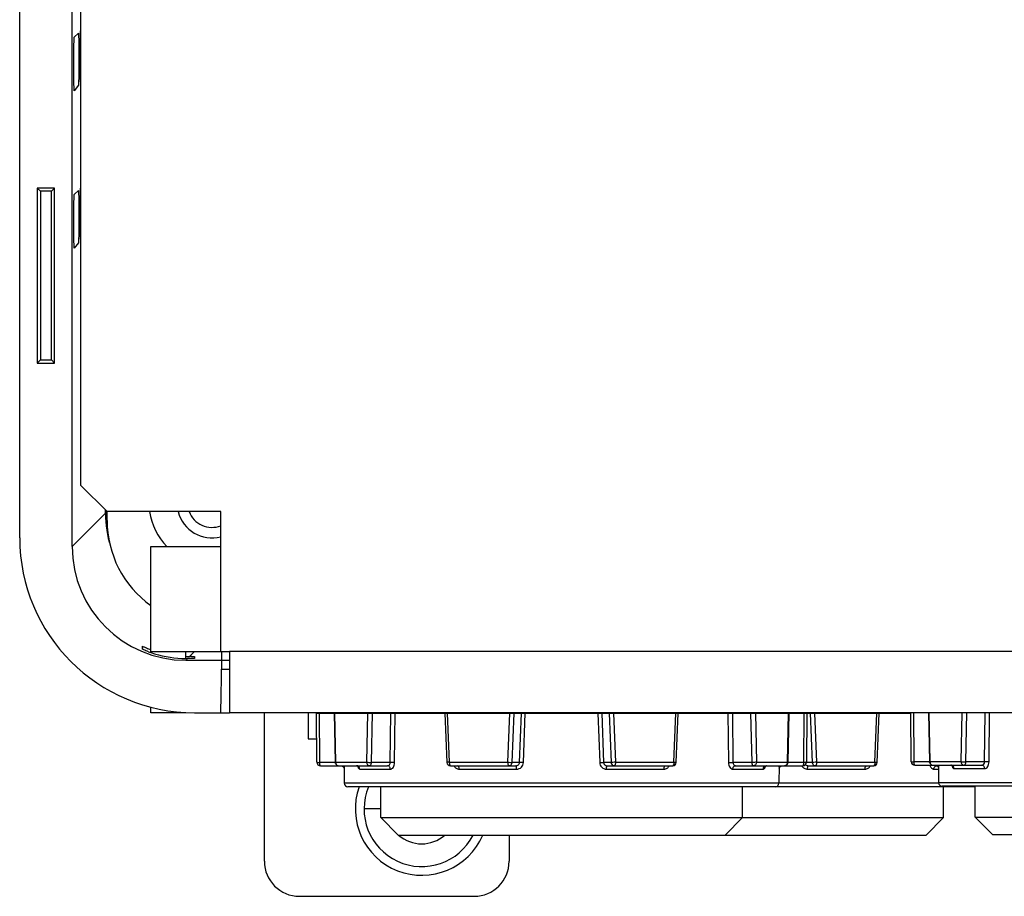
# Model space of a CAD drawing. Header units: millimetres. Extents: x 0 to 1000, y 0 to 850.
# Tile 62 of 80: x 807 to 864, y 270 to 320. Entities that reach past the tile are written whole.
import ezdxf

# ---------------------------------------------------------------- set-up
doc = ezdxf.new("R2010")
doc.units = ezdxf.units.MM
doc.header["$LTSCALE"] = 55.407407
doc.layers.get('0').update_dxf_attribs({"linetype": 'CONTINUOUS'})
for name, color, linetype in [('02___PRT_ALL_AXES', 7, 'CONTINUOUS'), ('CHANFREINS', 7, 'CONTINUOUS'), ('CONGES', 7, 'CONTINUOUS')]:
    doc.layers.add(name, color=color, linetype=linetype)

msp = doc.modelspace()

# ---------------------------------------------------------------- linework, layer by layer
at = {"color": 7, "linetype": 'CONTINUOUS'}
for p, q in [((807.42, 290.101), (807.42, 580.101)), ((810.42, 289.6), (810.42, 338.345)), ((810.543, 318.729), (810.779, 318.974)), ((810.779, 315.982), (810.543, 315.666)), ((809.42, 310.101), (808.42, 310.101)), ((808.42, 310.101), (808.602, 309.919)), ((808.42, 310.101), (808.42, 300.101)), ((809.238, 309.919), (808.602, 309.919)), ((808.602, 309.919), (808.602, 300.283)), ((809.42, 310.101), (809.238, 309.919)), ((809.238, 300.283), (809.238, 309.919)), ((809.42, 300.101), (809.42, 310.101)), ((810.543, 309.729), (810.779, 309.974)), ((810.779, 306.982), (810.543, 306.666)), ((808.42, 300.101), (808.602, 300.283)), ((808.602, 300.283), (809.238, 300.283)), ((809.42, 300.101), (809.238, 300.283)), ((808.42, 300.101), (809.42, 300.101)), ((812.328, 291.508), (812.328, 291.693)), ((814.42, 283.901), (814.42, 283.75)), ((818.987, 283.101), (818.978, 283.601)), ((816.919, 283.101), (819.42, 283.101)), ((817.42, 283.31), (817.42, 283.205)), ((818.934, 280.101), (818.987, 283.101)), ((818.978, 282.594), (819.42, 282.594)), ((817.42, 280.101), (819.42, 280.101)), ((821.42, 271.601), (821.42, 280.101)), ((823.92, 280.101), (823.92, 278.601)), ((824.42, 277.267), (824.398, 280.069)), ((824.399, 280.069), (858.398, 280.069)), ((825.406, 280.069), (825.467, 277.264)), ((825.42, 280.101), (825.42, 280.069)), ((825.92, 280.101), (825.92, 280.069)), ((831.749, 280.069), (831.864, 277.261)), ((844.976, 277.261), (845.091, 280.069)), ((851.374, 277.264), (851.435, 280.069)), ((852.442, 280.069), (852.421, 277.267)), ((856.476, 277.261), (856.591, 280.069)), ((858.42, 277.299), (858.398, 280.101)), ((859.406, 280.101), (859.467, 277.296)), ((823.92, 278.601), (824.41, 278.601)), ((824.62, 277.069), (828.468, 277.069)), ((825.783, 277.069), (825.791, 277.069)), ((825.791, 277.069), (825.812, 277.067)), ((825.812, 277.067), (825.832, 277.063)), ((825.832, 277.063), (825.851, 277.057)), ((825.851, 277.057), (825.869, 277.049)), ((825.869, 277.049), (825.886, 277.04)), ((825.886, 277.04), (825.901, 277.03)), ((825.901, 277.03), (825.915, 277.019)), ((825.915, 277.019), (825.928, 277.007)), ((825.928, 277.007), (825.939, 276.994)), ((825.939, 276.994), (825.948, 276.981)), ((825.948, 276.981), (825.957, 276.968)), ((825.957, 276.968), (825.963, 276.955)), ((825.963, 276.955), (825.968, 276.943)), ((825.968, 276.943), (825.972, 276.932)), ((825.972, 276.932), (825.975, 276.922)), ((825.973, 277.069), (825.99, 276.065)), ((825.975, 276.922), (825.975, 276.922)), ((826.69, 277.069), (826.699, 277.068)), ((826.699, 277.068), (826.718, 277.066)), ((826.718, 277.066), (826.735, 277.062)), ((826.735, 277.062), (826.75, 277.056)), ((826.75, 277.056), (826.762, 277.049)), ((826.762, 277.049), (826.771, 277.042)), ((826.771, 277.042), (826.778, 277.036)), ((826.778, 277.036), (826.782, 277.032)), ((826.782, 277.032), (826.783, 277.031)), ((832.064, 277.069), (835.809, 277.069)), ((841.031, 277.069), (844.776, 277.069)), ((848.373, 277.069), (852.221, 277.069)), ((850.059, 277.033), (850.057, 277.031)), ((850.057, 277.03), (850.059, 277.033)), ((850.057, 277.031), (850.057, 277.03)), ((850.059, 277.033), (850.063, 277.037)), ((850.06, 277.036), (850.059, 277.033)), ((850.063, 277.037), (850.069, 277.042)), ((850.069, 277.042), (850.079, 277.049)), ((850.079, 277.049), (850.091, 277.056)), ((850.091, 277.056), (850.106, 277.062)), ((850.106, 277.062), (850.123, 277.066)), ((850.123, 277.066), (850.141, 277.068)), ((850.141, 277.068), (850.15, 277.069)), ((850.868, 277.069), (850.85, 276.065)), ((850.865, 276.922), (850.866, 276.924)), ((850.866, 276.924), (850.869, 276.933)), ((850.869, 276.933), (850.872, 276.943)), ((850.872, 276.943), (850.876, 276.953)), ((850.876, 276.953), (850.882, 276.963)), ((850.882, 276.963), (850.888, 276.974)), ((850.888, 276.974), (850.895, 276.985)), ((850.895, 276.985), (850.904, 276.996)), ((850.904, 276.996), (850.913, 277.007)), ((850.913, 277.007), (850.924, 277.018)), ((850.924, 277.018), (850.935, 277.027)), ((850.935, 277.027), (850.948, 277.036)), ((850.948, 277.036), (850.962, 277.044)), ((850.962, 277.044), (850.976, 277.051)), ((850.976, 277.051), (850.991, 277.058)), ((850.991, 277.058), (851.007, 277.062)), ((851.007, 277.062), (851.024, 277.066)), ((851.024, 277.066), (851.042, 277.068)), ((851.042, 277.068), (851.057, 277.069)), ((852.531, 277.069), (856.276, 277.069)), ((858.62, 277.101), (862.468, 277.101)), ((859.783, 277.101), (859.791, 277.101)), ((859.791, 277.101), (859.812, 277.099)), ((859.812, 277.099), (859.832, 277.095)), ((859.832, 277.095), (859.851, 277.089)), ((859.851, 277.089), (859.869, 277.081)), ((859.869, 277.081), (859.886, 277.072)), ((859.891, 277.069), (859.873, 277.069)), ((859.886, 277.072), (859.901, 277.062)), ((859.901, 277.062), (859.915, 277.051)), ((859.915, 277.051), (859.928, 277.039)), ((859.928, 277.039), (859.939, 277.026)), ((859.939, 277.026), (859.948, 277.013)), ((859.948, 277.013), (859.957, 277)), ((859.957, 277), (859.963, 276.987)), ((859.963, 276.987), (859.968, 276.975)), ((859.968, 276.975), (859.972, 276.964)), ((859.972, 276.964), (859.975, 276.954)), ((859.973, 277.101), (859.99, 276.097)), ((859.975, 276.954), (859.975, 276.954)), ((860.69, 277.101), (860.699, 277.1)), ((860.699, 277.1), (860.718, 277.098)), ((860.718, 277.098), (860.735, 277.094)), ((860.735, 277.094), (860.75, 277.088)), ((860.75, 277.088), (860.762, 277.081)), ((860.762, 277.081), (860.771, 277.074)), ((860.771, 277.074), (860.778, 277.068)), ((860.778, 277.068), (860.782, 277.064)), ((860.782, 277.064), (860.783, 277.063)), ((862.07, 275.869), (826.19, 275.869)), ((884.65, 275.901), (860.19, 275.901)), ((828.07, 274.101), (860.27, 274.101)), ((829.07, 273.101), (828.07, 274.101)), ((847.77, 273.101), (848.77, 274.101)), ((859.27, 273.101), (860.27, 274.101)), ((862.07, 274.133), (882.77, 274.133)), ((863.07, 273.133), (862.07, 274.133)), ((829.07, 273.101), (859.27, 273.101)), ((835.42, 273.101), (835.42, 271.601)), ((863.07, 273.133), (881.77, 273.133)), ((823.42, 269.601), (833.42, 269.601))]:
    msp.add_line(p, q, dxfattribs=at)
at = {"color": 9, "linetype": 'CONTINUOUS'}
for p, q in [((810.42, 289.6), (812.328, 291.508)), ((812.362, 291.659), (812.362, 291.509)), ((812.362, 291.509), (812.42, 291.509)), ((818.92, 283.601), (818.92, 289.601)), ((817.419, 283.601), (817.137, 283.318)), ((877.92, 283.601), (819.42, 283.601)), ((817.015, 283.197), (816.969, 283.15)), ((824.585, 277.26), (824.564, 280.069)), ((825.433, 280.069), (825.494, 277.269)), ((827.271, 277.269), (827.332, 280.069)), ((827.544, 277.26), (827.606, 280.069)), ((828.616, 277.26), (828.654, 280.069)), ((828.87, 277.255), (828.906, 280.069)), ((831.881, 280.069), (831.996, 277.269)), ((835.337, 277.269), (835.451, 280.069)), ((835.593, 277.26), (835.708, 280.069)), ((836.016, 277.26), (836.122, 280.069)), ((836.239, 277.255), (836.343, 280.069)), ((840.497, 280.069), (840.602, 277.255)), ((840.719, 280.069), (840.824, 277.26)), ((841.133, 280.069), (841.248, 277.26)), ((841.389, 280.069), (841.504, 277.269)), ((844.845, 277.269), (844.96, 280.069)), ((847.935, 280.069), (847.971, 277.255)), ((848.187, 280.069), (848.224, 277.26)), ((849.235, 280.069), (849.296, 277.26)), ((849.508, 280.069), (849.569, 277.269)), ((851.347, 277.269), (851.408, 280.069)), ((852.277, 280.069), (852.255, 277.26)), ((852.633, 280.069), (852.748, 277.26)), ((852.889, 280.069), (853.004, 277.269)), ((856.345, 277.269), (856.46, 280.069)), ((858.585, 277.292), (858.564, 280.101)), ((859.433, 280.101), (859.494, 277.301)), ((861.271, 277.301), (861.332, 280.101)), ((861.544, 277.292), (861.606, 280.101)), ((862.616, 277.292), (862.654, 280.101)), ((862.87, 277.287), (862.906, 280.101)), ((825.467, 277.26), (824.585, 277.26)), ((825.494, 277.269), (827.271, 277.269)), ((828.616, 277.26), (827.544, 277.26)), ((831.996, 277.269), (835.337, 277.269)), ((836.016, 277.26), (835.593, 277.26)), ((841.248, 277.26), (840.824, 277.26)), ((841.504, 277.269), (844.845, 277.269)), ((849.296, 277.26), (848.224, 277.26)), ((849.569, 277.269), (851.347, 277.269)), ((852.255, 277.26), (851.374, 277.26)), ((852.748, 277.26), (852.421, 277.26)), ((853.004, 277.269), (856.345, 277.269)), ((859.467, 277.292), (858.585, 277.292)), ((859.494, 277.301), (861.271, 277.301)), ((862.616, 277.292), (861.544, 277.292)), ((826.876, 276.872), (828.625, 276.872)), ((832.562, 276.872), (835.85, 276.872)), ((840.99, 276.872), (844.278, 276.872)), ((848.215, 276.872), (849.965, 276.872)), ((852.49, 276.872), (855.778, 276.872)), ((859.715, 276.872), (859.977, 276.872)), ((860.876, 276.904), (862.625, 276.904)), ((859.99, 276.065), (825.99, 276.065)), ((884.85, 276.097), (859.99, 276.097)), ((828.07, 274.601), (827.12, 274.601))]:
    msp.add_line(p, q, dxfattribs=at)
at = {"color": 3, "linetype": 'CONTINUOUS'}
for p, q in [((818.92, 289.601), (818.92, 291.601)), ((814.92, 289.601), (818.92, 289.601)), ((814.92, 283.601), (814.92, 289.601)), ((814.92, 283.601), (819.42, 283.601)), ((819.42, 283.601), (819.42, 280.101)), ((925.42, 280.101), (819.42, 280.101))]:
    msp.add_line(p, q, dxfattribs=at)
at = {"color": 9, "linetype": 'CONTINUOUS'}
for centre, radius, start, end in [((818.828, 291.509), 6.466, 180, 184.3102), ((825.723, 277.269), 0.229, 180.0173, 186.5874), ((851.118, 277.269), 0.229, 353.4126, 359.9827), ((859.723, 277.301), 0.229, 180.0173, 186.5874), ((850.151, 276.896), 0.173, 95.0746, 98.0394), ((859.873, 276.945), 0.124, 90.0455, 99.4779), ((859.873, 277.181), 0.112, 262.1574, 269.9847), ((830.42, 274.601), 3.8, 160.5012, 336.7383)]:
    msp.add_arc(centre, radius, start, end, dxfattribs=at)
at = {"color": 7, "linetype": 'CONTINUOUS'}
for centre, radius, start, end in [((818.42, 292.101), 3.6, 187.9985, 224.0224), ((818.42, 292.101), 2, 194.4833, 284.4833), ((818.42, 292.101), 1.4, 200.9285, 290.9356), ((817.42, 290.101), 10, 180, 270), ((818.457, 293.39), 10.307, 248.093, 249.5221), ((816.569, 288.386), 5.115, 249.61, 251.167), ((817.906, 291.934), 8.751, 249.5651, 250.0394), ((817.021, 289.728), 6.532, 251.2138, 267.1535), ((817.206, 291.901), 8.584, 268.0987, 269.3128), ((817.212, 292.327), 9.009, 269.3077, 269.5213), ((816.999, 266.443), 16.875, 89.182, 89.5342), ((817.015, 289.695), 6.498, 267.1911, 269.1752), ((816.998, 288.481), 5.284, 269.1755, 270.1913), ((824.62, 277.269), 0.2, 180.4244, 269.998), ((825.667, 277.269), 0.2, 204.1438, 270.0051), ((832.064, 277.269), 0.2, 182.3438, 270.0014), ((844.776, 277.269), 0.2, 269.9986, 357.6562), ((851.174, 277.269), 0.2, 269.9967, 337.889), ((852.221, 277.269), 0.2, 270.006, 359.5587), ((856.276, 277.269), 0.2, 269.9986, 357.6562), ((858.62, 277.301), 0.2, 180.4244, 269.998), ((859.667, 277.301), 0.2, 204.1438, 270.0051), ((836.83, 277.289), 10.86, 181.1608, 181.5342), ((838.119, 277.333), 12.751, 358.4937, 358.8116), ((870.83, 277.321), 10.86, 181.1608, 181.5342), ((826.19, 276.069), 0.2, 181, 270), ((850.65, 276.069), 0.2, 270, 359), ((860.19, 276.101), 0.2, 181, 270), ((830.42, 274.601), 3.3, 157.386, 332.9543), ((830.42, 274.601), 2, 228.612, 311.388), ((823.42, 271.601), 2, 180, 270), ((833.42, 271.601), 2, 270, 360)]:
    msp.add_arc(centre, radius, start, end, dxfattribs=at)
for centre, major_axis, start_param, end_param in [((818.829, 291.51), (-4.598, -4.598), 5.497939, 5.797497), ((816.921, 289.602), (4.598, 4.598), -3.926839, -2.356347)]:
    msp.add_ellipse(centre, major_axis=major_axis, ratio=0.999695, start_param=start_param, end_param=end_param, dxfattribs=at)
for points, knots in [([(810.779, 318.974), (810.784, 318.98), (810.783, 318.911), (810.792, 318.866), (810.793, 318.713), (810.798, 318.54), (810.801, 318.313), (810.804, 317.962), (810.806, 317.494), (810.804, 317.027), (810.801, 316.675), (810.798, 316.451), (810.793, 316.266), (810.793, 316.124), (810.781, 316.038), (810.786, 315.992), (810.779, 315.982)], [0, 0, 0, 0, 0.008038, 0.034954, 0.080046, 0.141597, 0.217164, 0.303635, 0.494922, 0.685571, 0.771718, 0.847544, 0.91032, 0.957775, 0.988063, 1, 1, 1, 1]), ([(810.889, 318.485), (810.89, 318.571), (810.893, 318.722), (810.896, 318.897), (810.901, 319.004), (810.902, 319.058), (810.907, 319.09), (810.907, 319.108), (810.91, 319.111)], [0, 0, 0, 0, 0.409837, 0.723429, 0.838755, 0.923969, 0.977961, 1, 1, 1, 1]), ([(810.543, 315.666), (810.539, 315.66), (810.538, 315.731), (810.531, 315.774), (810.528, 315.931), (810.524, 316.108), (810.521, 316.34), (810.517, 316.7), (810.516, 317.181), (810.517, 317.661), (810.521, 318.022), (810.523, 318.252), (810.529, 318.441), (810.528, 318.587), (810.542, 318.672), (810.535, 318.72), (810.543, 318.729)], [0, 0, 0, 0, 0.007594, 0.034191, 0.07911, 0.140633, 0.216303, 0.302982, 0.494872, 0.68612, 0.772478, 0.848416, 0.911185, 0.958496, 0.988493, 1, 1, 1, 1]), ([(810.904, 316.19), (810.895, 316.297), (810.892, 316.602), (810.881, 317.367), (810.883, 318.025), (810.889, 318.485)], [0, 0, 0, 0, 0.140099, 0.398332, 1, 1, 1, 1]), ([(810.779, 309.974), (810.784, 309.98), (810.783, 309.911), (810.792, 309.866), (810.793, 309.713), (810.798, 309.54), (810.801, 309.313), (810.804, 308.962), (810.806, 308.494), (810.804, 308.027), (810.801, 307.675), (810.798, 307.451), (810.793, 307.266), (810.793, 307.124), (810.781, 307.038), (810.786, 306.992), (810.779, 306.982)], [0, 0, 0, 0, 0.008038, 0.034954, 0.080046, 0.141597, 0.217164, 0.303635, 0.494922, 0.685571, 0.771718, 0.847544, 0.91032, 0.957775, 0.988063, 1, 1, 1, 1]), ([(810.889, 309.485), (810.89, 309.571), (810.893, 309.722), (810.896, 309.897), (810.901, 310.004), (810.902, 310.058), (810.907, 310.09), (810.907, 310.108), (810.91, 310.111)], [0, 0, 0, 0, 0.409837, 0.723429, 0.838755, 0.923969, 0.977961, 1, 1, 1, 1]), ([(810.543, 306.666), (810.539, 306.66), (810.538, 306.731), (810.531, 306.774), (810.528, 306.931), (810.524, 307.108), (810.521, 307.34), (810.517, 307.7), (810.516, 308.181), (810.517, 308.661), (810.521, 309.022), (810.523, 309.252), (810.529, 309.441), (810.528, 309.587), (810.542, 309.672), (810.535, 309.72), (810.543, 309.729)], [0, 0, 0, 0, 0.007594, 0.034191, 0.07911, 0.140633, 0.216303, 0.302982, 0.494872, 0.68612, 0.772478, 0.848416, 0.911185, 0.958496, 0.988493, 1, 1, 1, 1]), ([(810.904, 307.19), (810.895, 307.297), (810.892, 307.602), (810.881, 308.367), (810.883, 309.025), (810.889, 309.485)], [0, 0, 0, 0, 0.140099, 0.398332, 1, 1, 1, 1]), ([(814.42, 283.901), (814.42, 283.906), (814.449, 283.888), (814.475, 283.885), (814.54, 283.855), (814.585, 283.838), (814.611, 283.827)], [0, 0, 0, 0, 0.066365, 0.266403, 0.585084, 1, 1, 1, 1]), ([(814.787, 283.591), (814.738, 283.609), (814.651, 283.643), (814.548, 283.686), (814.485, 283.716), (814.45, 283.731), (814.434, 283.743), (814.42, 283.747), (814.42, 283.75)], [0, 0, 0, 0, 0.388256, 0.706167, 0.8283, 0.920187, 0.978202, 1, 1, 1, 1]), ([(817.24, 283.317), (817.266, 283.317), (817.308, 283.315), (817.369, 283.317), (817.395, 283.309), (817.42, 283.314), (817.42, 283.31)], [0, 0, 0, 0, 0.421424, 0.737163, 0.932787, 1, 1, 1, 1]), ([(817.42, 283.205), (817.42, 283.203), (817.405, 283.206), (817.388, 283.201), (817.35, 283.202), (817.28, 283.199), (817.165, 283.198), (817.069, 283.197), (817.015, 283.197)], [0, 0, 0, 0, 0.018762, 0.073094, 0.161707, 0.282298, 0.604466, 1, 1, 1, 1])]:
    msp.add_open_spline(points, degree=3, knots=knots, dxfattribs=at)
at = {"color": 9, "linetype": 'CONTINUOUS'}
for points, knots in [([(824.42, 277.267), (824.42, 277.266), (824.426, 277.265), (824.433, 277.264), (824.449, 277.263), (824.468, 277.262), (824.493, 277.261), (824.532, 277.26), (824.563, 277.26), (824.585, 277.26)], [0, 0, 0, 0, 0.020364, 0.075541, 0.164791, 0.285522, 0.434251, 0.606648, 1, 1, 1, 1]), ([(824.62, 277.069), (824.613, 277.069), (824.602, 277.093), (824.594, 277.129), (824.587, 277.191), (824.585, 277.235), (824.585, 277.26)], [0, 0, 0, 0, 0.097663, 0.312525, 0.627299, 1, 1, 1, 1]), ([(825.494, 277.269), (825.49, 277.268), (825.483, 277.268), (825.474, 277.267), (825.47, 277.266), (825.467, 277.265), (825.467, 277.264)], [0, 0, 0, 0, 0.424149, 0.735335, 0.927471, 1, 1, 1, 1]), ([(825.507, 277.192), (825.519, 277.157), (825.561, 277.095), (825.633, 277.069), (825.667, 277.069)], [0, 0, 0, 0, 0.519157, 1, 1, 1, 1]), ([(827.271, 277.269), (827.312, 277.265), (827.403, 277.262), (827.494, 277.26), (827.544, 277.26)], [0, 0, 0, 0, 0.444734, 1, 1, 1, 1]), ([(827.271, 277.269), (827.271, 277.219), (827.297, 277.141), (827.375, 277.08), (827.422, 277.069), (827.444, 277.069)], [0, 0, 0, 0, 0.519503, 0.764899, 1, 1, 1, 1]), ([(827.444, 277.069), (827.458, 277.069), (827.488, 277.083), (827.518, 277.127), (827.539, 277.188), (827.544, 277.235), (827.544, 277.26)], [0, 0, 0, 0, 0.17215, 0.396447, 0.679603, 1, 1, 1, 1]), ([(828.468, 277.069), (828.486, 277.069), (828.527, 277.08), (828.595, 277.139), (828.616, 277.212), (828.616, 277.26)], [0, 0, 0, 0, 0.214902, 0.452281, 1, 1, 1, 1]), ([(828.87, 277.255), (828.852, 277.256), (828.768, 277.26), (828.683, 277.261), (828.616, 277.26)], [0, 0, 0, 0, 0.210143, 1, 1, 1, 1]), ([(828.625, 276.872), (828.657, 276.872), (828.728, 276.897), (828.805, 276.986), (828.857, 277.11), (828.869, 277.205), (828.87, 277.255)], [0, 0, 0, 0, 0.195052, 0.425916, 0.699046, 1, 1, 1, 1]), ([(831.996, 277.269), (831.978, 277.268), (831.953, 277.267), (831.921, 277.265), (831.902, 277.264), (831.887, 277.263), (831.875, 277.262), (831.869, 277.261), (831.864, 277.261), (831.864, 277.261)], [0, 0, 0, 0, 0.404189, 0.576922, 0.723843, 0.841938, 0.928431, 0.981529, 1, 1, 1, 1]), ([(831.996, 277.269), (831.996, 277.243), (831.999, 277.195), (832.01, 277.14), (832.025, 277.104), (832.038, 277.081), (832.054, 277.069), (832.064, 277.069)], [0, 0, 0, 0, 0.344888, 0.64412, 0.765182, 0.863892, 1, 1, 1, 1]), ([(835.337, 277.269), (835.387, 277.266), (835.473, 277.263), (835.558, 277.26), (835.593, 277.26)], [0, 0, 0, 0, 0.596657, 1, 1, 1, 1]), ([(835.337, 277.269), (835.337, 277.243), (835.34, 277.195), (835.351, 277.14), (835.366, 277.104), (835.379, 277.081), (835.395, 277.069), (835.405, 277.069)], [0, 0, 0, 0, 0.344888, 0.64412, 0.765182, 0.863892, 1, 1, 1, 1]), ([(835.405, 277.069), (835.429, 277.069), (835.477, 277.079), (835.559, 277.135), (835.591, 277.211), (835.593, 277.26)], [0, 0, 0, 0, 0.245056, 0.49424, 1, 1, 1, 1]), ([(835.809, 277.069), (835.86, 277.069), (835.94, 277.099), (836.002, 277.182), (836.015, 277.234), (836.016, 277.26)], [0, 0, 0, 0, 0.495705, 0.747834, 1, 1, 1, 1]), ([(835.85, 276.872), (835.9, 276.872), (836, 276.892), (836.127, 276.977), (836.214, 277.104), (836.237, 277.204), (836.239, 277.255)], [0, 0, 0, 0, 0.247629, 0.496714, 0.747639, 1, 1, 1, 1]), ([(836.239, 277.255), (836.194, 277.257), (836.12, 277.259), (836.045, 277.261), (836.016, 277.26)], [0, 0, 0, 0, 0.604989, 1, 1, 1, 1]), ([(840.602, 277.255), (840.647, 277.257), (840.721, 277.259), (840.795, 277.261), (840.824, 277.26)], [0, 0, 0, 0, 0.604985, 1, 1, 1, 1]), ([(840.602, 277.255), (840.603, 277.204), (840.626, 277.104), (840.713, 276.977), (840.841, 276.892), (840.941, 276.872), (840.99, 276.872)], [0, 0, 0, 0, 0.252359, 0.503286, 0.752369, 1, 1, 1, 1]), ([(840.824, 277.26), (840.825, 277.234), (840.838, 277.182), (840.901, 277.099), (840.981, 277.069), (841.031, 277.069)], [0, 0, 0, 0, 0.252163, 0.504295, 1, 1, 1, 1]), ([(841.504, 277.269), (841.453, 277.266), (841.368, 277.263), (841.282, 277.26), (841.248, 277.26)], [0, 0, 0, 0, 0.596657, 1, 1, 1, 1]), ([(841.248, 277.26), (841.25, 277.211), (841.281, 277.135), (841.363, 277.079), (841.412, 277.069), (841.436, 277.069)], [0, 0, 0, 0, 0.50576, 0.754944, 1, 1, 1, 1]), ([(841.504, 277.269), (841.504, 277.243), (841.501, 277.195), (841.489, 277.14), (841.475, 277.104), (841.462, 277.081), (841.446, 277.069), (841.436, 277.069)], [0, 0, 0, 0, 0.344888, 0.64412, 0.765182, 0.863892, 1, 1, 1, 1]), ([(844.845, 277.269), (844.845, 277.243), (844.842, 277.195), (844.83, 277.14), (844.815, 277.104), (844.802, 277.081), (844.786, 277.069), (844.776, 277.069)], [0, 0, 0, 0, 0.344888, 0.64412, 0.765182, 0.863892, 1, 1, 1, 1]), ([(844.845, 277.269), (844.862, 277.268), (844.888, 277.267), (844.919, 277.265), (844.939, 277.264), (844.954, 277.263), (844.966, 277.262), (844.971, 277.261), (844.976, 277.261), (844.976, 277.261)], [0, 0, 0, 0, 0.404189, 0.576922, 0.723843, 0.841938, 0.928431, 0.981529, 1, 1, 1, 1]), ([(847.971, 277.255), (847.988, 277.256), (848.073, 277.26), (848.157, 277.261), (848.224, 277.26)], [0, 0, 0, 0, 0.21014, 1, 1, 1, 1]), ([(847.971, 277.255), (847.971, 277.205), (847.984, 277.11), (848.035, 276.986), (848.113, 276.897), (848.183, 276.872), (848.215, 276.872)], [0, 0, 0, 0, 0.300951, 0.574084, 0.804947, 1, 1, 1, 1]), ([(848.224, 277.26), (848.224, 277.212), (848.246, 277.139), (848.314, 277.08), (848.354, 277.069), (848.373, 277.069)], [0, 0, 0, 0, 0.547719, 0.785096, 1, 1, 1, 1]), ([(849.569, 277.269), (849.529, 277.265), (849.438, 277.262), (849.347, 277.26), (849.296, 277.26)], [0, 0, 0, 0, 0.444734, 1, 1, 1, 1]), ([(849.296, 277.26), (849.297, 277.235), (849.302, 277.188), (849.322, 277.127), (849.352, 277.083), (849.383, 277.069), (849.396, 277.069)], [0, 0, 0, 0, 0.320397, 0.603553, 0.82785, 1, 1, 1, 1]), ([(849.569, 277.269), (849.569, 277.219), (849.543, 277.141), (849.466, 277.08), (849.419, 277.069), (849.396, 277.069)], [0, 0, 0, 0, 0.519503, 0.764899, 1, 1, 1, 1]), ([(851.333, 277.192), (851.321, 277.157), (851.279, 277.095), (851.207, 277.069), (851.174, 277.069)], [0, 0, 0, 0, 0.519157, 1, 1, 1, 1]), ([(851.347, 277.269), (851.351, 277.268), (851.357, 277.268), (851.366, 277.267), (851.37, 277.266), (851.374, 277.265), (851.374, 277.264)], [0, 0, 0, 0, 0.424149, 0.735335, 0.927471, 1, 1, 1, 1]), ([(852.255, 277.26), (852.255, 277.235), (852.254, 277.191), (852.246, 277.129), (852.239, 277.093), (852.227, 277.069), (852.221, 277.069)], [0, 0, 0, 0, 0.372701, 0.687475, 0.902337, 1, 1, 1, 1]), ([(852.421, 277.267), (852.421, 277.266), (852.415, 277.265), (852.407, 277.264), (852.392, 277.263), (852.372, 277.262), (852.348, 277.261), (852.308, 277.26), (852.277, 277.26), (852.255, 277.26)], [0, 0, 0, 0, 0.020502, 0.075788, 0.165097, 0.285839, 0.434536, 0.606863, 1, 1, 1, 1]), ([(852.373, 277.139), (852.393, 277.117), (852.442, 277.081), (852.502, 277.069), (852.531, 277.069)], [0, 0, 0, 0, 0.500077, 1, 1, 1, 1]), ([(853.004, 277.269), (852.953, 277.266), (852.868, 277.263), (852.782, 277.26), (852.748, 277.26)], [0, 0, 0, 0, 0.596657, 1, 1, 1, 1]), ([(852.748, 277.26), (852.75, 277.211), (852.781, 277.135), (852.863, 277.079), (852.912, 277.069), (852.936, 277.069)], [0, 0, 0, 0, 0.50576, 0.754944, 1, 1, 1, 1]), ([(853.004, 277.269), (853.004, 277.243), (853.001, 277.195), (852.989, 277.14), (852.975, 277.104), (852.962, 277.081), (852.946, 277.069), (852.936, 277.069)], [0, 0, 0, 0, 0.344888, 0.64412, 0.765182, 0.863892, 1, 1, 1, 1]), ([(856.345, 277.269), (856.345, 277.243), (856.342, 277.195), (856.33, 277.14), (856.315, 277.104), (856.302, 277.081), (856.286, 277.069), (856.276, 277.069)], [0, 0, 0, 0, 0.344888, 0.64412, 0.765182, 0.863892, 1, 1, 1, 1]), ([(856.345, 277.269), (856.362, 277.268), (856.388, 277.267), (856.419, 277.265), (856.439, 277.264), (856.454, 277.263), (856.466, 277.262), (856.471, 277.261), (856.476, 277.261), (856.476, 277.261)], [0, 0, 0, 0, 0.404189, 0.576922, 0.723843, 0.841938, 0.928431, 0.981529, 1, 1, 1, 1]), ([(858.42, 277.299), (858.42, 277.298), (858.426, 277.297), (858.433, 277.296), (858.449, 277.295), (858.468, 277.294), (858.493, 277.293), (858.532, 277.292), (858.563, 277.292), (858.585, 277.292)], [0, 0, 0, 0, 0.020364, 0.075541, 0.164791, 0.285522, 0.434251, 0.606648, 1, 1, 1, 1]), ([(858.62, 277.101), (858.613, 277.101), (858.602, 277.125), (858.594, 277.161), (858.587, 277.223), (858.585, 277.267), (858.585, 277.292)], [0, 0, 0, 0, 0.097663, 0.312525, 0.627299, 1, 1, 1, 1]), ([(859.494, 277.301), (859.49, 277.3), (859.483, 277.3), (859.474, 277.299), (859.47, 277.298), (859.467, 277.297), (859.467, 277.296)], [0, 0, 0, 0, 0.424149, 0.735335, 0.927471, 1, 1, 1, 1]), ([(859.507, 277.224), (859.519, 277.189), (859.561, 277.127), (859.633, 277.101), (859.667, 277.101)], [0, 0, 0, 0, 0.519157, 1, 1, 1, 1]), ([(861.271, 277.301), (861.312, 277.297), (861.403, 277.294), (861.494, 277.292), (861.544, 277.292)], [0, 0, 0, 0, 0.444734, 1, 1, 1, 1]), ([(861.271, 277.301), (861.271, 277.251), (861.297, 277.173), (861.375, 277.112), (861.422, 277.101), (861.444, 277.101)], [0, 0, 0, 0, 0.519503, 0.764899, 1, 1, 1, 1]), ([(861.444, 277.101), (861.458, 277.101), (861.488, 277.115), (861.518, 277.159), (861.539, 277.22), (861.544, 277.267), (861.544, 277.292)], [0, 0, 0, 0, 0.17215, 0.396447, 0.679603, 1, 1, 1, 1]), ([(862.468, 277.101), (862.486, 277.101), (862.527, 277.112), (862.595, 277.171), (862.616, 277.244), (862.616, 277.292)], [0, 0, 0, 0, 0.214902, 0.452281, 1, 1, 1, 1]), ([(862.87, 277.287), (862.852, 277.288), (862.768, 277.292), (862.683, 277.293), (862.616, 277.292)], [0, 0, 0, 0, 0.210143, 1, 1, 1, 1]), ([(862.625, 276.904), (862.657, 276.904), (862.728, 276.929), (862.805, 277.018), (862.857, 277.142), (862.869, 277.237), (862.87, 277.287)], [0, 0, 0, 0, 0.195052, 0.425916, 0.699046, 1, 1, 1, 1]), ([(826.876, 276.872), (826.875, 276.922), (826.845, 277), (826.763, 277.058), (826.714, 277.069), (826.69, 277.069)], [0, 0, 0, 0, 0.507891, 0.756518, 1, 1, 1, 1]), ([(826.752, 277.054), (826.754, 277.049), (826.758, 277.03), (826.764, 277.011), (826.769, 276.998)], [0, 0, 0, 0, 0.260354, 1, 1, 1, 1]), ([(826.769, 276.998), (826.775, 276.98), (826.788, 276.947), (826.818, 276.898), (826.853, 276.872), (826.876, 276.872)], [0, 0, 0, 0, 0.335152, 0.610475, 1, 1, 1, 1]), ([(828.625, 276.872), (828.625, 276.898), (828.616, 276.948), (828.583, 277.012), (828.531, 277.058), (828.488, 277.069), (828.468, 277.069)], [0, 0, 0, 0, 0.276805, 0.538489, 0.777769, 1, 1, 1, 1]), ([(832.261, 277.069), (832.29, 277.012), (832.375, 276.912), (832.502, 276.872), (832.562, 276.872)], [0, 0, 0, 0, 0.51425, 1, 1, 1, 1]), ([(832.562, 276.872), (832.562, 276.898), (832.557, 276.946), (832.538, 277.017), (832.498, 277.069), (832.468, 277.069)], [0, 0, 0, 0, 0.329302, 0.619961, 1, 1, 1, 1]), ([(835.85, 276.872), (835.85, 276.897), (835.849, 276.944), (835.84, 277.006), (835.831, 277.045), (835.816, 277.069), (835.809, 277.069)], [0, 0, 0, 0, 0.366739, 0.679104, 0.895146, 1, 1, 1, 1]), ([(840.99, 276.872), (840.99, 276.897), (840.992, 276.944), (841.001, 277.006), (841.01, 277.045), (841.024, 277.069), (841.031, 277.069)], [0, 0, 0, 0, 0.366739, 0.679103, 0.895146, 1, 1, 1, 1]), ([(844.278, 276.872), (844.278, 276.898), (844.283, 276.946), (844.303, 277.017), (844.343, 277.069), (844.372, 277.069)], [0, 0, 0, 0, 0.329307, 0.619968, 1, 1, 1, 1]), ([(844.278, 276.872), (844.339, 276.872), (844.465, 276.912), (844.55, 277.012), (844.58, 277.069)], [0, 0, 0, 0, 0.485749, 1, 1, 1, 1]), ([(848.215, 276.872), (848.216, 276.898), (848.224, 276.948), (848.258, 277.012), (848.309, 277.058), (848.352, 277.069), (848.373, 277.069)], [0, 0, 0, 0, 0.276805, 0.538489, 0.777769, 1, 1, 1, 1]), ([(849.965, 276.872), (849.966, 276.918), (849.997, 277.011), (850.083, 277.061), (850.126, 277.067)], [0, 0, 0, 0, 0.511994, 1, 1, 1, 1]), ([(849.965, 276.872), (849.987, 276.872), (850.023, 276.898), (850.052, 276.947), (850.066, 276.98), (850.072, 276.998)], [0, 0, 0, 0, 0.389536, 0.664855, 1, 1, 1, 1]), ([(850.072, 276.998), (850.073, 277.002), (850.079, 277.021), (850.085, 277.039), (850.088, 277.054)], [0, 0, 0, 0, 0.239379, 1, 1, 1, 1]), ([(852.155, 277.069), (852.188, 277.01), (852.287, 276.909), (852.423, 276.872), (852.49, 276.872)], [0, 0, 0, 0, 0.502292, 1, 1, 1, 1]), ([(852.49, 276.872), (852.49, 276.897), (852.492, 276.944), (852.501, 277.006), (852.51, 277.045), (852.524, 277.069), (852.531, 277.069)], [0, 0, 0, 0, 0.366739, 0.679103, 0.895146, 1, 1, 1, 1]), ([(855.778, 276.872), (855.778, 276.898), (855.783, 276.946), (855.803, 277.017), (855.843, 277.069), (855.872, 277.069)], [0, 0, 0, 0, 0.329307, 0.619968, 1, 1, 1, 1]), ([(855.778, 276.872), (855.839, 276.872), (855.965, 276.912), (856.05, 277.012), (856.08, 277.069)], [0, 0, 0, 0, 0.485749, 1, 1, 1, 1]), ([(859.493, 277.101), (859.502, 277.068), (859.526, 277.009), (859.578, 276.934), (859.642, 276.885), (859.692, 276.872), (859.715, 276.872)], [0, 0, 0, 0, 0.297222, 0.562093, 0.792901, 1, 1, 1, 1]), ([(859.715, 276.872), (859.716, 276.885), (859.72, 276.934), (859.74, 276.983), (859.763, 277.011)], [0, 0, 0, 0, 0.260212, 1, 1, 1, 1]), ([(859.763, 277.011), (859.768, 277.019), (859.793, 277.045), (859.827, 277.063), (859.853, 277.067)], [0, 0, 0, 0, 0.265423, 1, 1, 1, 1]), ([(860.876, 276.904), (860.875, 276.954), (860.845, 277.032), (860.763, 277.09), (860.714, 277.101), (860.69, 277.101)], [0, 0, 0, 0, 0.507891, 0.756518, 1, 1, 1, 1]), ([(860.752, 277.086), (860.754, 277.081), (860.758, 277.062), (860.764, 277.043), (860.769, 277.03)], [0, 0, 0, 0, 0.260354, 1, 1, 1, 1]), ([(860.769, 277.03), (860.775, 277.012), (860.788, 276.979), (860.818, 276.93), (860.853, 276.904), (860.876, 276.904)], [0, 0, 0, 0, 0.335152, 0.610475, 1, 1, 1, 1]), ([(862.625, 276.904), (862.625, 276.93), (862.616, 276.98), (862.583, 277.044), (862.531, 277.09), (862.488, 277.101), (862.468, 277.101)], [0, 0, 0, 0, 0.276805, 0.538489, 0.777769, 1, 1, 1, 1])]:
    msp.add_open_spline(points, degree=3, knots=knots, dxfattribs=at)
at = {"color": 7, "linetype": 'CONTINUOUS'}
for points in [[(825.484, 277.187), (825.474, 277.211), (825.468, 277.238), (825.467, 277.264)], [(851.359, 277.193), (851.368, 277.216), (851.373, 277.24), (851.374, 277.264)], [(859.484, 277.219), (859.474, 277.243), (859.468, 277.27), (859.467, 277.296)]]:
    msp.add_open_spline(points, degree=3, dxfattribs=at)
at = {"color": 9, "linetype": 'CONTINUOUS'}
for points in [[(825.495, 277.243), (825.497, 277.225), (825.501, 277.208), (825.507, 277.192)], [(851.345, 277.243), (851.343, 277.225), (851.339, 277.208), (851.333, 277.192)], [(859.495, 277.275), (859.497, 277.257), (859.501, 277.24), (859.507, 277.224)], [(859.791, 277.101), (859.798, 277.095), (859.806, 277.09), (859.813, 277.085)], [(859.813, 277.085), (859.827, 277.077), (859.842, 277.072), (859.858, 277.07)]]:
    msp.add_open_spline(points, degree=3, dxfattribs=at)
at = {"layer": '02___PRT_ALL_AXES', "color": 7, "linetype": 'CONTINUOUS'}
for p, q in [((828.07, 280.069), (828.07, 280.101)), ((848.77, 280.069), (848.77, 280.101)), ((828.07, 274.101), (828.07, 275.869)), ((848.77, 274.101), (848.77, 275.869)), ((860.27, 274.101), (860.27, 275.869)), ((862.07, 274.133), (862.07, 275.901))]:
    msp.add_line(p, q, dxfattribs=at)
at = {"layer": 'CHANFREINS', "color": 3, "linetype": 'CONTINUOUS'}
for p, q in [((810.92, 293.101), (810.92, 325.601)), ((810.92, 293.101), (812.42, 291.601)), ((818.92, 291.601), (812.42, 291.601)), ((814.92, 283.544), (814.92, 283.601)), ((814.92, 280.101), (814.92, 280.425))]:
    msp.add_line(p, q, dxfattribs=at)
at = {"layer": 'CHANFREINS', "color": 7, "linetype": 'CONTINUOUS'}
for p, q in [((816.92, 283.197), (816.92, 283.601)), ((816.92, 280.101), (814.92, 280.101))]:
    msp.add_line(p, q, dxfattribs=at)
at = {"layer": 'CONGES', "color": 7, "linetype": 'CONTINUOUS'}
msp.add_line((812.42, 291.101), (812.42, 291.601), dxfattribs=at)
msp.add_arc((818.42, 291.101), 6, 180, 234.2827, dxfattribs=at)

doc.saveas('drawing.dxf')
